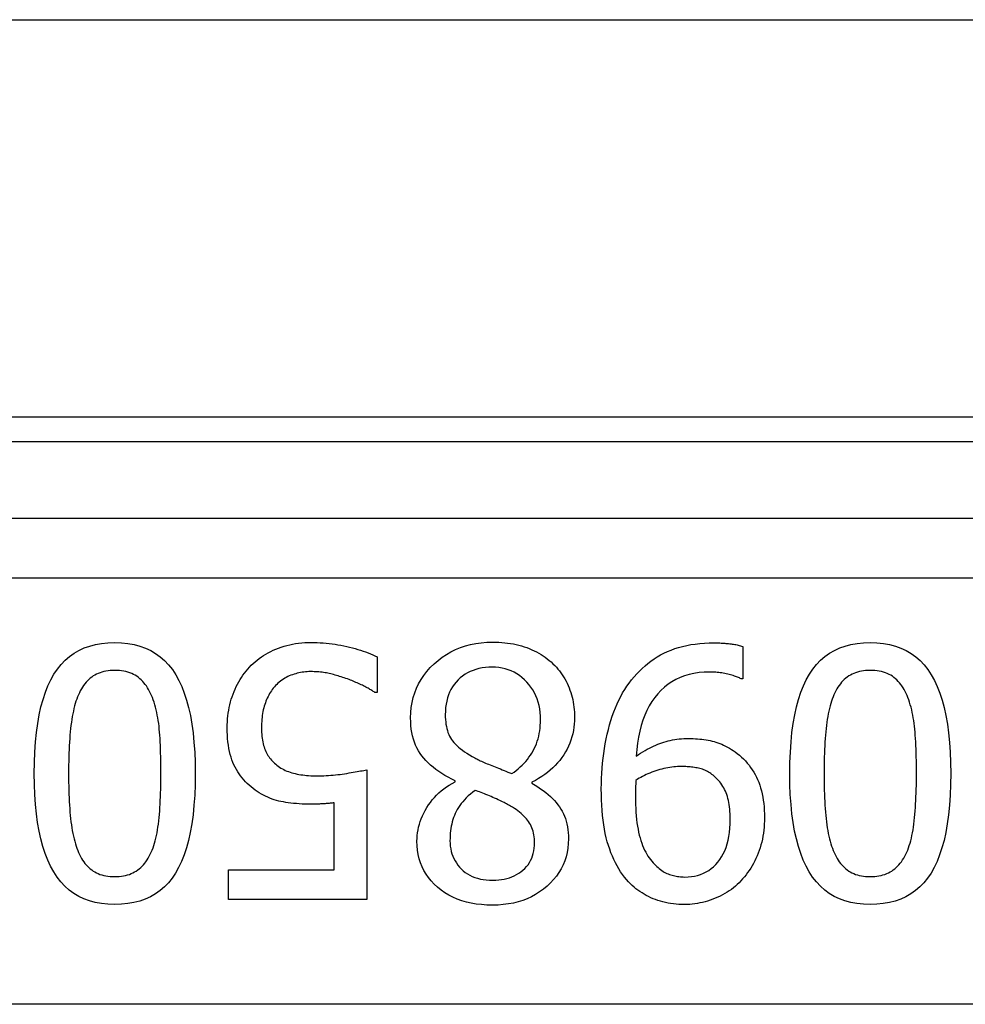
# Model space of a CAD drawing. Header units: inches. Extents: x 12 to 399, y 35 to 190.
# Tile 115 of 256: x 74.715 to 75.159, y 96.77 to 97.232. Entities that reach past the tile are written whole.
import ezdxf

# ---------------------------------------------------------------- set-up
doc = ezdxf.new("R2010")
doc.units = ezdxf.units.IN
doc.header["$MEASUREMENT"] = 0
doc.layers.add('Visible Edges(ANSI)', color=7, linetype='Continuous', lineweight=25)
doc.layers.add('Visible Tangent Edges(ANSI)', color=7, linetype='Continuous', lineweight=25)

msp = doc.modelspace()

# ---------------------------------------------------------------- linework, layer by layer
at = {"layer": 'Visible Edges(ANSI)'}
for p, q in [((55.09182, 97.2322), (95.02782, 97.2322)), ((76.03377, 97.04571), (74.08587, 97.04571)), ((75.05422, 96.93811), (75.05422, 96.92289)), ((74.8827, 96.93323), (74.8827, 96.91648)), ((75.05422, 96.92289), (75.05345, 96.92289)), ((74.8827, 96.91648), (74.88155, 96.91648)), ((74.87782, 96.8802), (74.87782, 96.81933)), ((74.91936, 96.87455), (74.91936, 96.87503)), ((74.95535, 96.87436), (74.95535, 96.87388)), ((74.8626, 96.83321), (74.8626, 96.8647)), ((74.81302, 96.81933), (74.81302, 96.83321)), ((74.81302, 96.83321), (74.8626, 96.83321)), ((74.87782, 96.81933), (74.81302, 96.81933))]:
    msp.add_line(p, q, dxfattribs=at)
at = {"layer": 'Visible Edges(ANSI)', "flags": 128}
for points in [[(74.72181, 96.87838), (74.72187, 96.88356), (74.72206, 96.88851), (74.72238, 96.89322), (74.72283, 96.89769), (74.72341, 96.90193), (74.72412, 96.90594), (74.72495, 96.90971), (74.72591, 96.91324), (74.727, 96.91655), (74.72822, 96.91961), (74.72957, 96.92244), (74.73104, 96.92504), (74.73265, 96.92742), (74.7344, 96.92959), (74.73629, 96.93155), (74.73831, 96.93331), (74.74048, 96.93486), (74.74278, 96.93621), (74.74522, 96.93734), (74.7478, 96.93827), (74.75052, 96.939), (74.75338, 96.93951), (74.75638, 96.93982), (74.75952, 96.93993)], [(74.75952, 96.93993), (74.7627, 96.93982), (74.76574, 96.9395), (74.76863, 96.93898), (74.77138, 96.93824), (74.77399, 96.93729), (74.77645, 96.93613), (74.77876, 96.93476), (74.78094, 96.93318), (74.78296, 96.93139), (74.78485, 96.92939), (74.78659, 96.92718), (74.78818, 96.92476), (74.78964, 96.92212), (74.79098, 96.91926), (74.79218, 96.91617), (74.79326, 96.91287), (74.79421, 96.90935), (74.79504, 96.9056), (74.79574, 96.90163), (74.79631, 96.89745), (74.79675, 96.89304), (74.79707, 96.8884), (74.79726, 96.88355), (74.79732, 96.87848)], [(74.82278, 96.92834), (74.82363, 96.92922), (74.82451, 96.93007), (74.82542, 96.93088), (74.82637, 96.93167), (74.82736, 96.93242), (74.82837, 96.93314), (74.82942, 96.93383), (74.8305, 96.93449), (74.83162, 96.93512), (74.83277, 96.93572), (74.83396, 96.93628), (74.83518, 96.93682), (74.83643, 96.93731), (74.8377, 96.93777), (74.839, 96.93818), (74.84032, 96.93854), (74.84167, 96.93887), (74.84304, 96.93915), (74.84444, 96.93939), (74.84586, 96.93958), (74.8473, 96.93973), (74.84877, 96.93984), (74.85027, 96.9399), (74.85179, 96.93993)], [(74.85179, 96.93993), (74.85319, 96.93991), (74.85459, 96.93987), (74.85598, 96.93981), (74.85738, 96.93972), (74.85877, 96.9396), (74.86016, 96.93946), (74.86155, 96.93929), (74.86293, 96.9391), (74.86431, 96.93888), (74.86569, 96.93863), (74.86707, 96.93836), (74.86844, 96.93806), (74.8698, 96.93774), (74.87112, 96.93741), (74.87242, 96.93706), (74.87368, 96.93669), (74.87492, 96.93631), (74.87612, 96.93592), (74.87729, 96.93551), (74.87844, 96.93508), (74.87955, 96.93464), (74.88063, 96.93418), (74.88168, 96.93371), (74.8827, 96.93323)], [(74.8984, 96.90451), (74.89847, 96.907), (74.8987, 96.90942), (74.89909, 96.91177), (74.89962, 96.91405), (74.90031, 96.91627), (74.90115, 96.91841), (74.90214, 96.92049), (74.90329, 96.92251), (74.90459, 96.92445), (74.90604, 96.92633), (74.90765, 96.92814), (74.9094, 96.92988), (74.91128, 96.93151), (74.91322, 96.93301), (74.91525, 96.93436), (74.91735, 96.93557), (74.91952, 96.93663), (74.92178, 96.93756), (74.9241, 96.93834), (74.92651, 96.93898), (74.92898, 96.93948), (74.93154, 96.93983), (74.93417, 96.94005), (74.93687, 96.94012)], [(74.93687, 96.94012), (74.93833, 96.9401), (74.93977, 96.94004), (74.94118, 96.93995), (74.94257, 96.93983), (74.94394, 96.93966), (74.94528, 96.93946), (74.94661, 96.93922), (74.94791, 96.93895), (74.94919, 96.93864), (74.95045, 96.93829), (74.95169, 96.93791), (74.95291, 96.93749), (74.9541, 96.93703), (74.95526, 96.93655), (74.95638, 96.93603), (74.95748, 96.93548), (74.95855, 96.9349), (74.95959, 96.93429), (74.9606, 96.93365), (74.96158, 96.93298), (74.96253, 96.93227), (74.96345, 96.93154), (74.96434, 96.93077), (74.96521, 96.92997)], [(75.00091, 96.92088), (75.00206, 96.92238), (75.00325, 96.92382), (75.00448, 96.9252), (75.00575, 96.92652), (75.00705, 96.92778), (75.0084, 96.92898), (75.00978, 96.93012), (75.0112, 96.93119), (75.01266, 96.93221), (75.01416, 96.93317), (75.0157, 96.93407), (75.01727, 96.9349), (75.0189, 96.93567), (75.02059, 96.93638), (75.02233, 96.93702), (75.02414, 96.93759), (75.02601, 96.93809), (75.02795, 96.93853), (75.02994, 96.9389), (75.03199, 96.9392), (75.03411, 96.93943), (75.03628, 96.9396), (75.03852, 96.9397), (75.04082, 96.93973)], [(75.04082, 96.93973), (75.04135, 96.93973), (75.04188, 96.93973), (75.04243, 96.93971), (75.04297, 96.9397), (75.04353, 96.93968), (75.04409, 96.93965), (75.04465, 96.93962), (75.04522, 96.93959), (75.0458, 96.93955), (75.04638, 96.9395), (75.04697, 96.93945), (75.04757, 96.9394), (75.04816, 96.93934), (75.04875, 96.93927), (75.04933, 96.93919), (75.0499, 96.93911), (75.05047, 96.93901), (75.05102, 96.93891), (75.05157, 96.9388), (75.05212, 96.93868), (75.05265, 96.93855), (75.05318, 96.93841), (75.0537, 96.93826), (75.05422, 96.93811)], [(75.07633, 96.87838), (75.07639, 96.88356), (75.07659, 96.88851), (75.07691, 96.89322), (75.07735, 96.89769), (75.07793, 96.90193), (75.07864, 96.90594), (75.07947, 96.90971), (75.08043, 96.91324), (75.08152, 96.91655), (75.08274, 96.91961), (75.08409, 96.92244), (75.08556, 96.92504), (75.08717, 96.92742), (75.08892, 96.92959), (75.09081, 96.93155), (75.09283, 96.93331), (75.095, 96.93486), (75.0973, 96.93621), (75.09974, 96.93734), (75.10233, 96.93827), (75.10505, 96.939), (75.1079, 96.93951), (75.1109, 96.93982), (75.11404, 96.93993)], [(75.11404, 96.93993), (75.11722, 96.93982), (75.12026, 96.9395), (75.12315, 96.93898), (75.1259, 96.93824), (75.12851, 96.93729), (75.13097, 96.93613), (75.13329, 96.93476), (75.13546, 96.93318), (75.13749, 96.93139), (75.13937, 96.92939), (75.14111, 96.92718), (75.14271, 96.92476), (75.14417, 96.92212), (75.1455, 96.91926), (75.1467, 96.91617), (75.14778, 96.91287), (75.14874, 96.90935), (75.14956, 96.9056), (75.15026, 96.90163), (75.15083, 96.89745), (75.15127, 96.89304), (75.15159, 96.8884), (75.15178, 96.88355), (75.15185, 96.87848)], [(74.81235, 96.89992), (74.81237, 96.90133), (74.81243, 96.90272), (74.81252, 96.9041), (74.81265, 96.90546), (74.81282, 96.9068), (74.81303, 96.90813), (74.81328, 96.90943), (74.81356, 96.91072), (74.81389, 96.912), (74.81425, 96.91325), (74.81464, 96.91449), (74.81508, 96.91571), (74.81555, 96.91691), (74.81605, 96.91808), (74.81658, 96.91923), (74.81715, 96.92035), (74.81774, 96.92144), (74.81837, 96.92251), (74.81903, 96.92355), (74.81972, 96.92456), (74.82044, 96.92555), (74.82119, 96.92651), (74.82197, 96.92744), (74.82278, 96.92834)], [(74.93668, 96.92834), (74.93505, 96.9283), (74.93347, 96.92818), (74.93195, 96.92797), (74.93048, 96.92768), (74.92907, 96.92731), (74.92771, 96.92685), (74.9264, 96.92631), (74.92515, 96.92569), (74.92396, 96.92498), (74.92282, 96.92419), (74.92173, 96.92332), (74.9207, 96.92236), (74.91974, 96.92134), (74.91886, 96.92025), (74.91806, 96.9191), (74.91735, 96.91789), (74.91672, 96.91662), (74.91618, 96.91529), (74.91572, 96.9139), (74.91534, 96.91245), (74.91505, 96.91094), (74.91484, 96.90937), (74.91471, 96.90774), (74.91467, 96.90604)], [(74.95937, 96.90365), (74.95932, 96.90541), (74.95919, 96.90712), (74.95896, 96.90878), (74.95865, 96.91038), (74.95825, 96.91194), (74.95775, 96.91344), (74.95717, 96.91489), (74.9565, 96.91628), (74.95573, 96.91763), (74.95488, 96.91893), (74.95394, 96.92017), (74.95291, 96.92136), (74.95181, 96.92247), (74.95066, 96.92349), (74.94947, 96.92441), (74.94823, 96.92524), (74.94695, 96.92597), (74.94562, 96.9266), (74.94425, 96.92713), (74.94282, 96.92757), (74.94136, 96.92791), (74.93985, 96.92815), (74.93829, 96.9283), (74.93668, 96.92834)], [(74.96521, 96.92997), (74.96602, 96.92916), (74.9668, 96.92833), (74.96754, 96.92747), (74.96826, 96.92659), (74.96894, 96.92568), (74.96958, 96.92476), (74.9702, 96.9238), (74.97078, 96.92283), (74.97132, 96.92182), (74.97184, 96.9208), (74.97232, 96.91975), (74.97277, 96.91868), (74.97318, 96.91759), (74.97356, 96.91648), (74.9739, 96.91537), (74.9742, 96.91424), (74.97447, 96.9131), (74.9747, 96.91195), (74.9749, 96.91079), (74.97506, 96.90962), (74.97519, 96.90843), (74.97528, 96.90723), (74.97533, 96.90602), (74.97535, 96.9048)], [(74.75952, 96.92681), (74.75845, 96.92679), (74.75741, 96.92673), (74.7564, 96.92662), (74.75543, 96.92647), (74.75448, 96.92627), (74.75357, 96.92604), (74.75269, 96.92575), (74.75184, 96.92543), (74.75102, 96.92506), (74.75023, 96.92465), (74.74948, 96.9242), (74.74875, 96.9237), (74.74805, 96.92316), (74.74738, 96.92258), (74.74674, 96.92195), (74.74612, 96.92128), (74.74552, 96.92057), (74.74496, 96.91981), (74.74442, 96.91902), (74.7439, 96.91817), (74.74341, 96.91729), (74.74295, 96.91636), (74.74251, 96.91539), (74.7421, 96.91437)], [(74.77722, 96.91408), (74.77683, 96.91508), (74.7764, 96.91605), (74.77595, 96.91697), (74.77547, 96.91785), (74.77497, 96.9187), (74.77444, 96.9195), (74.77388, 96.92027), (74.77329, 96.921), (74.77267, 96.92168), (74.77203, 96.92233), (74.77136, 96.92294), (74.77067, 96.92351), (74.76994, 96.92404), (74.76918, 96.92452), (74.76837, 96.92496), (74.76754, 96.92535), (74.76666, 96.92569), (74.76575, 96.92599), (74.7648, 96.92624), (74.76382, 96.92645), (74.7628, 96.92661), (74.76174, 96.92672), (74.76065, 96.92679), (74.75952, 96.92681)], [(74.8515, 96.92624), (74.8507, 96.92623), (74.84991, 96.92619), (74.84912, 96.92613), (74.84834, 96.92605), (74.84756, 96.92594), (74.84678, 96.92581), (74.84601, 96.92565), (74.84524, 96.92547), (74.84448, 96.92527), (74.84372, 96.92504), (74.84297, 96.92479), (74.84221, 96.92452), (74.84147, 96.92422), (74.84075, 96.92389), (74.84004, 96.92353), (74.83935, 96.92314), (74.83868, 96.92273), (74.83803, 96.92229), (74.83739, 96.92182), (74.83677, 96.92133), (74.83617, 96.9208), (74.83558, 96.92025), (74.83501, 96.91967), (74.83446, 96.91906)], [(74.86882, 96.92279), (74.86805, 96.92306), (74.86728, 96.92332), (74.86653, 96.92356), (74.86579, 96.9238), (74.86505, 96.92402), (74.86434, 96.92424), (74.86363, 96.92445), (74.86293, 96.92464), (74.86224, 96.92483), (74.86157, 96.92501), (74.86091, 96.92517), (74.86026, 96.92533), (74.8596, 96.92548), (74.85894, 96.92561), (74.85825, 96.92573), (74.85756, 96.92584), (74.85685, 96.92593), (74.85613, 96.92601), (74.85539, 96.92608), (74.85464, 96.92614), (74.85388, 96.92618), (74.8531, 96.92621), (74.8523, 96.92623), (74.8515, 96.92624)], [(74.88155, 96.91648), (74.88124, 96.9167), (74.8809, 96.91693), (74.88054, 96.91717), (74.88016, 96.91741), (74.87976, 96.91766), (74.87934, 96.91791), (74.87889, 96.91817), (74.87843, 96.91843), (74.87794, 96.9187), (74.87742, 96.91898), (74.87689, 96.91925), (74.87634, 96.91954), (74.87576, 96.91983), (74.87518, 96.92011), (74.87459, 96.92039), (74.87399, 96.92067), (74.87338, 96.92094), (74.87276, 96.92121), (74.87213, 96.92148), (74.87149, 96.92175), (74.87083, 96.92202), (74.87017, 96.92228), (74.8695, 96.92254), (74.86882, 96.92279)], [(75.03871, 96.92605), (75.03618, 96.92598), (75.03373, 96.92576), (75.03138, 96.92541), (75.02912, 96.92491), (75.02695, 96.92427), (75.02487, 96.92349), (75.02289, 96.92256), (75.021, 96.9215), (75.0192, 96.92029), (75.01749, 96.91894), (75.01588, 96.91744), (75.01435, 96.91581), (75.01293, 96.91404), (75.01161, 96.91215), (75.0104, 96.91014), (75.0093, 96.90801), (75.0083, 96.90576), (75.0074, 96.90339), (75.00661, 96.90089), (75.00593, 96.89828), (75.00535, 96.89555), (75.00488, 96.89269), (75.00452, 96.88971), (75.00426, 96.88661)], [(75.05345, 96.92289), (75.0531, 96.92308), (75.05272, 96.92327), (75.05231, 96.92345), (75.05187, 96.92364), (75.0514, 96.92382), (75.05089, 96.924), (75.05036, 96.92418), (75.04979, 96.92436), (75.0492, 96.92453), (75.04857, 96.9247), (75.04792, 96.92487), (75.04723, 96.92504), (75.04653, 96.9252), (75.04583, 96.92535), (75.04512, 96.92548), (75.04441, 96.9256), (75.04371, 96.92571), (75.043, 96.9258), (75.04229, 96.92587), (75.04157, 96.92594), (75.04086, 96.92598), (75.04015, 96.92602), (75.03943, 96.92604), (75.03871, 96.92605)], [(75.11404, 96.92681), (75.11297, 96.92679), (75.11193, 96.92673), (75.11093, 96.92662), (75.10995, 96.92647), (75.10901, 96.92627), (75.10809, 96.92604), (75.10721, 96.92575), (75.10636, 96.92543), (75.10554, 96.92506), (75.10475, 96.92465), (75.104, 96.9242), (75.10327, 96.9237), (75.10257, 96.92316), (75.1019, 96.92258), (75.10126, 96.92195), (75.10064, 96.92128), (75.10005, 96.92057), (75.09948, 96.91981), (75.09894, 96.91902), (75.09842, 96.91817), (75.09793, 96.91729), (75.09747, 96.91636), (75.09703, 96.91539), (75.09662, 96.91437)], [(75.13175, 96.91408), (75.13135, 96.91508), (75.13093, 96.91605), (75.13048, 96.91697), (75.13, 96.91785), (75.12949, 96.9187), (75.12896, 96.9195), (75.1284, 96.92027), (75.12781, 96.921), (75.1272, 96.92168), (75.12656, 96.92233), (75.12589, 96.92294), (75.12519, 96.92351), (75.12446, 96.92404), (75.1237, 96.92452), (75.1229, 96.92496), (75.12206, 96.92535), (75.12118, 96.92569), (75.12027, 96.92599), (75.11933, 96.92624), (75.11834, 96.92645), (75.11732, 96.92661), (75.11626, 96.92672), (75.11517, 96.92679), (75.11404, 96.92681)], [(74.83446, 96.91906), (74.83398, 96.91846), (74.83351, 96.91785), (74.83307, 96.91722), (74.83264, 96.91657), (74.83224, 96.91591), (74.83185, 96.91523), (74.83149, 96.91454), (74.83114, 96.91383), (74.83082, 96.9131), (74.83051, 96.91236), (74.83023, 96.9116), (74.82996, 96.91083), (74.82972, 96.91004), (74.82949, 96.90922), (74.82929, 96.90838), (74.82911, 96.90752), (74.82895, 96.90664), (74.82881, 96.90573), (74.8287, 96.9048), (74.8286, 96.90385), (74.82853, 96.90288), (74.82847, 96.90188), (74.82844, 96.90086), (74.82843, 96.89982)], [(74.98789, 96.8713), (74.98791, 96.87373), (74.98798, 96.87614), (74.9881, 96.87853), (74.98826, 96.88089), (74.98846, 96.88324), (74.98871, 96.88556), (74.98901, 96.88786), (74.98936, 96.89014), (74.98975, 96.8924), (74.99018, 96.89464), (74.99066, 96.89686), (74.99119, 96.89906), (74.99176, 96.90121), (74.99238, 96.90331), (74.99304, 96.90534), (74.99374, 96.90731), (74.99448, 96.90922), (74.99527, 96.91107), (74.9961, 96.91286), (74.99698, 96.91458), (74.99789, 96.91625), (74.99886, 96.91785), (74.99986, 96.9194), (75.00091, 96.92088)], [(74.7421, 96.91437), (74.74172, 96.91338), (74.74137, 96.91234), (74.74103, 96.91125), (74.74072, 96.91013), (74.74042, 96.90896), (74.74014, 96.90774), (74.73987, 96.90648), (74.73963, 96.90518), (74.73941, 96.90384), (74.7392, 96.90245), (74.73901, 96.90101), (74.73884, 96.89954), (74.73869, 96.89801), (74.73855, 96.89645), (74.73842, 96.89484), (74.73831, 96.89319), (74.73821, 96.89149), (74.73813, 96.88975), (74.73805, 96.88796), (74.73799, 96.88614), (74.73795, 96.88426), (74.73791, 96.88235), (74.73789, 96.88039), (74.73789, 96.87838)], [(74.78124, 96.87848), (74.78124, 96.88052), (74.78122, 96.88251), (74.7812, 96.88444), (74.78116, 96.88632), (74.78111, 96.88813), (74.78105, 96.88989), (74.78098, 96.89159), (74.7809, 96.89324), (74.78081, 96.89483), (74.78071, 96.89636), (74.7806, 96.89783), (74.78048, 96.89925), (74.78034, 96.90062), (74.78018, 96.90197), (74.77999, 96.9033), (74.77978, 96.9046), (74.77954, 96.90587), (74.77928, 96.90712), (74.779, 96.90834), (74.77869, 96.90954), (74.77836, 96.91072), (74.77801, 96.91186), (74.77763, 96.91299), (74.77722, 96.91408)], [(75.09662, 96.91437), (75.09625, 96.91338), (75.09589, 96.91234), (75.09555, 96.91125), (75.09524, 96.91013), (75.09494, 96.90896), (75.09466, 96.90774), (75.0944, 96.90648), (75.09415, 96.90518), (75.09393, 96.90384), (75.09372, 96.90245), (75.09353, 96.90101), (75.09337, 96.89954), (75.09321, 96.89801), (75.09307, 96.89645), (75.09295, 96.89484), (75.09283, 96.89319), (75.09273, 96.89149), (75.09265, 96.88975), (75.09257, 96.88796), (75.09251, 96.88614), (75.09247, 96.88426), (75.09243, 96.88235), (75.09241, 96.88039), (75.09241, 96.87838)], [(75.13577, 96.87848), (75.13576, 96.88052), (75.13575, 96.88251), (75.13572, 96.88444), (75.13568, 96.88632), (75.13563, 96.88813), (75.13558, 96.88989), (75.13551, 96.89159), (75.13543, 96.89324), (75.13534, 96.89483), (75.13523, 96.89636), (75.13512, 96.89783), (75.135, 96.89925), (75.13486, 96.90062), (75.1347, 96.90197), (75.13451, 96.9033), (75.1343, 96.9046), (75.13406, 96.90587), (75.1338, 96.90712), (75.13352, 96.90834), (75.13321, 96.90954), (75.13288, 96.91072), (75.13253, 96.91186), (75.13215, 96.91299), (75.13175, 96.91408)], [(74.91936, 96.87503), (74.91767, 96.87584), (74.91605, 96.87669), (74.9145, 96.87756), (74.91303, 96.87846), (74.91162, 96.87939), (74.91028, 96.88034), (74.90901, 96.88133), (74.90781, 96.88235), (74.90668, 96.8834), (74.90562, 96.88447), (74.90463, 96.88558), (74.90371, 96.88671), (74.90286, 96.88789), (74.90209, 96.88912), (74.90139, 96.89041), (74.90076, 96.89175), (74.9002, 96.89315), (74.89973, 96.89461), (74.89932, 96.89612), (74.89899, 96.89768), (74.89873, 96.89931), (74.89854, 96.90099), (74.89843, 96.90272), (74.8984, 96.90451)], [(74.91467, 96.90604), (74.91469, 96.90485), (74.91475, 96.9037), (74.91485, 96.90259), (74.91499, 96.90152), (74.91517, 96.9005), (74.91539, 96.89951), (74.91565, 96.89857), (74.91594, 96.89766), (74.91628, 96.8968), (74.91666, 96.89598), (74.91708, 96.8952), (74.91754, 96.89446), (74.91806, 96.89374), (74.91864, 96.89302), (74.9193, 96.8923), (74.92004, 96.89158), (74.92085, 96.89086), (74.92173, 96.89013), (74.92268, 96.8894), (74.92371, 96.88868), (74.92481, 96.88795), (74.92598, 96.88722), (74.92723, 96.88649), (74.92855, 96.88575)], [(74.97535, 96.9048), (74.97532, 96.90321), (74.97521, 96.90165), (74.97503, 96.90011), (74.97478, 96.89859), (74.97446, 96.89709), (74.97407, 96.89561), (74.97361, 96.89415), (74.97308, 96.89272), (74.97247, 96.8913), (74.97179, 96.88991), (74.97105, 96.88854), (74.97023, 96.88719), (74.96934, 96.88587), (74.96839, 96.8846), (74.96738, 96.88337), (74.9663, 96.88219), (74.96516, 96.88105), (74.96395, 96.87996), (74.96268, 96.87892), (74.96134, 96.87791), (74.95994, 96.87696), (74.95847, 96.87605), (74.95694, 96.87518), (74.95535, 96.87436)], [(74.82451, 96.8714), (74.82355, 96.87215), (74.82263, 96.87293), (74.82175, 96.87374), (74.82091, 96.87459), (74.82011, 96.87546), (74.81934, 96.87637), (74.81861, 96.87731), (74.81791, 96.87829), (74.81726, 96.87929), (74.81664, 96.88033), (74.81605, 96.8814), (74.81551, 96.8825), (74.81501, 96.88364), (74.81454, 96.88484), (74.81413, 96.8861), (74.81375, 96.88741), (74.81343, 96.88878), (74.81314, 96.8902), (74.8129, 96.89168), (74.8127, 96.89322), (74.81255, 96.89481), (74.81244, 96.89646), (74.81237, 96.89816), (74.81235, 96.89992)], [(74.82843, 96.89982), (74.82844, 96.89879), (74.82848, 96.89778), (74.82854, 96.89681), (74.82862, 96.89587), (74.82873, 96.89496), (74.82886, 96.89408), (74.82902, 96.89323), (74.8292, 96.89242), (74.8294, 96.89164), (74.82963, 96.89089), (74.82988, 96.89017), (74.83015, 96.88949), (74.83045, 96.88882), (74.83077, 96.88818), (74.83111, 96.88756), (74.83147, 96.88695), (74.83186, 96.88637), (74.83226, 96.8858), (74.83268, 96.88525), (74.83313, 96.88472), (74.8336, 96.88421), (74.83409, 96.88372), (74.8346, 96.88324), (74.83513, 96.88279)], [(74.94587, 96.87838), (74.94694, 96.87911), (74.94796, 96.87988), (74.94894, 96.88067), (74.94988, 96.88149), (74.95077, 96.88234), (74.95163, 96.88322), (74.95244, 96.88412), (74.95321, 96.88506), (74.95394, 96.88603), (74.95462, 96.88702), (74.95527, 96.88805), (74.95587, 96.8891), (74.95643, 96.89018), (74.95694, 96.89129), (74.9574, 96.89242), (74.95781, 96.89357), (74.95818, 96.89475), (74.95849, 96.89595), (74.95876, 96.89717), (74.95898, 96.89842), (74.95915, 96.89969), (74.95927, 96.90099), (74.95934, 96.90231), (74.95937, 96.90365)], [(75.00426, 96.88661), (75.00531, 96.88732), (75.00635, 96.88798), (75.00738, 96.88862), (75.0084, 96.88922), (75.00942, 96.8898), (75.01043, 96.89033), (75.01143, 96.89084), (75.01242, 96.89131), (75.01341, 96.89176), (75.01439, 96.89216), (75.01536, 96.89254), (75.01632, 96.89288), (75.01728, 96.8932), (75.01826, 96.89348), (75.01925, 96.89374), (75.02026, 96.89397), (75.02128, 96.89418), (75.02232, 96.89435), (75.02337, 96.8945), (75.02444, 96.89463), (75.02552, 96.89472), (75.02662, 96.89479), (75.02773, 96.89483), (75.02885, 96.89485)], [(75.02885, 96.89485), (75.02993, 96.89484), (75.03099, 96.89481), (75.03204, 96.89476), (75.03307, 96.89469), (75.03409, 96.8946), (75.03509, 96.89449), (75.03607, 96.89436), (75.03704, 96.89421), (75.038, 96.89404), (75.03894, 96.89385), (75.03986, 96.89364), (75.04077, 96.89341), (75.04167, 96.89315), (75.04257, 96.89286), (75.04348, 96.89252), (75.04438, 96.89215), (75.04529, 96.89175), (75.04619, 96.8913), (75.0471, 96.89082), (75.048, 96.8903), (75.04891, 96.88975), (75.04982, 96.88916), (75.05073, 96.88853), (75.05163, 96.88786)], [(74.92855, 96.88575), (74.92901, 96.8855), (74.92949, 96.88524), (74.93, 96.88497), (74.93054, 96.8847), (74.9311, 96.88443), (74.93168, 96.88416), (74.93229, 96.88388), (74.93293, 96.8836), (74.93359, 96.88332), (74.93428, 96.88303), (74.93499, 96.88274), (74.93573, 96.88245), (74.93648, 96.88215), (74.93726, 96.88185), (74.93805, 96.88153), (74.93885, 96.88121), (74.93967, 96.88088), (74.94051, 96.88055), (74.94136, 96.88021), (74.94223, 96.87986), (74.94312, 96.8795), (74.94402, 96.87913), (74.94494, 96.87876), (74.94587, 96.87838)], [(75.05163, 96.88786), (75.05267, 96.88703), (75.05366, 96.88616), (75.0546, 96.88526), (75.05551, 96.88432), (75.05637, 96.88335), (75.05719, 96.88234), (75.05796, 96.8813), (75.0587, 96.88022), (75.05939, 96.87911), (75.06004, 96.87796), (75.06064, 96.87678), (75.06121, 96.87556), (75.06173, 96.8743), (75.0622, 96.873), (75.06263, 96.87166), (75.06301, 96.87028), (75.06335, 96.86885), (75.06365, 96.86739), (75.0639, 96.86588), (75.0641, 96.86433), (75.06426, 96.86274), (75.06437, 96.8611), (75.06444, 96.85943), (75.06446, 96.85771)], [(74.83513, 96.88279), (74.8357, 96.8823), (74.83629, 96.88184), (74.83691, 96.88141), (74.83754, 96.881), (74.83821, 96.88061), (74.83889, 96.88025), (74.83959, 96.87991), (74.84032, 96.87959), (74.84107, 96.8793), (74.84184, 96.87904), (74.84264, 96.87879), (74.84346, 96.87857), (74.84429, 96.87838), (74.84515, 96.87819), (74.84601, 96.87803), (74.84689, 96.87788), (74.84779, 96.87775), (74.8487, 96.87764), (74.84962, 96.87755), (74.85056, 96.87747), (74.85152, 96.87741), (74.85248, 96.87736), (74.85347, 96.87734), (74.85446, 96.87733)], [(75.02531, 96.88173), (75.02446, 96.88172), (75.0236, 96.88168), (75.02273, 96.88162), (75.02185, 96.88154), (75.02095, 96.88143), (75.02005, 96.88129), (75.01913, 96.88113), (75.01821, 96.88095), (75.01727, 96.88074), (75.01633, 96.8805), (75.01537, 96.88024), (75.0144, 96.87996), (75.01344, 96.87966), (75.0125, 96.87934), (75.01157, 96.879), (75.01067, 96.87865), (75.00979, 96.87828), (75.00892, 96.87789), (75.00808, 96.87749), (75.00726, 96.87707), (75.00645, 96.87663), (75.00567, 96.87618), (75.0049, 96.87571), (75.00416, 96.87522)], [(75.04034, 96.87762), (75.03982, 96.87802), (75.0393, 96.8784), (75.03876, 96.87876), (75.03822, 96.87909), (75.03766, 96.8794), (75.0371, 96.87969), (75.03652, 96.87995), (75.03594, 96.88019), (75.03534, 96.88041), (75.03474, 96.8806), (75.03412, 96.88077), (75.0335, 96.88092), (75.03286, 96.88105), (75.03222, 96.88117), (75.03157, 96.88127), (75.03091, 96.88137), (75.03024, 96.88146), (75.02956, 96.88153), (75.02887, 96.88159), (75.02818, 96.88164), (75.02748, 96.88168), (75.02676, 96.88171), (75.02604, 96.88173), (75.02531, 96.88173)], [(74.75952, 96.81693), (74.75635, 96.81704), (74.75333, 96.81736), (74.75045, 96.81789), (74.74771, 96.81864), (74.74511, 96.81959), (74.74266, 96.82076), (74.74035, 96.82215), (74.73818, 96.82374), (74.73616, 96.82555), (74.73428, 96.82757), (74.73254, 96.8298), (74.73095, 96.83225), (74.72949, 96.83491), (74.72815, 96.83778), (74.72695, 96.84087), (74.72587, 96.84418), (74.72492, 96.8477), (74.72409, 96.85144), (74.72339, 96.85539), (74.72282, 96.85956), (74.72238, 96.86394), (74.72206, 96.86854), (74.72187, 96.87335), (74.72181, 96.87838)], [(74.73789, 96.87838), (74.73789, 96.87638), (74.73791, 96.87442), (74.73795, 96.87251), (74.73799, 96.87064), (74.73805, 96.86881), (74.73813, 96.86703), (74.73821, 96.86529), (74.73831, 96.8636), (74.73842, 96.86195), (74.73855, 96.86035), (74.73869, 96.85879), (74.73884, 96.85728), (74.73901, 96.85581), (74.7392, 96.85438), (74.73941, 96.85299), (74.73964, 96.85164), (74.73989, 96.85033), (74.74016, 96.84906), (74.74045, 96.84783), (74.74076, 96.84664), (74.74109, 96.8455), (74.74144, 96.84439), (74.7418, 96.84332), (74.74219, 96.8423)], [(74.79732, 96.87848), (74.79726, 96.87327), (74.79707, 96.8683), (74.79675, 96.86357), (74.7963, 96.85908), (74.79572, 96.85482), (74.79502, 96.85081), (74.79418, 96.84703), (74.79322, 96.84349), (74.79213, 96.84019), (74.79091, 96.83713), (74.78956, 96.83431), (74.78809, 96.83172), (74.78648, 96.82936), (74.78473, 96.8272), (74.78284, 96.82525), (74.78081, 96.82351), (74.77864, 96.82197), (74.77633, 96.82063), (74.77388, 96.8195), (74.77128, 96.81858), (74.76855, 96.81786), (74.76568, 96.81735), (74.76267, 96.81704), (74.75952, 96.81693)], [(74.77713, 96.84249), (74.77752, 96.84352), (74.77788, 96.84459), (74.77823, 96.8457), (74.77855, 96.84686), (74.77886, 96.84806), (74.77914, 96.84931), (74.7794, 96.8506), (74.77964, 96.85193), (74.77986, 96.85331), (74.78005, 96.85473), (74.78023, 96.8562), (74.78038, 96.85771), (74.78052, 96.85926), (74.78065, 96.86084), (74.78076, 96.86245), (74.78086, 96.8641), (74.78095, 96.86578), (74.78103, 96.8675), (74.78109, 96.86924), (74.78115, 96.87102), (74.78119, 96.87284), (74.78122, 96.87468), (74.78124, 96.87656), (74.78124, 96.87848)], [(74.85446, 96.87733), (74.85555, 96.87734), (74.85663, 96.87736), (74.85772, 96.87739), (74.8588, 96.87744), (74.85988, 96.8775), (74.86096, 96.87758), (74.86204, 96.87767), (74.86312, 96.87778), (74.8642, 96.87789), (74.86528, 96.87803), (74.86636, 96.87817), (74.86743, 96.87833), (74.86849, 96.8785), (74.86952, 96.87867), (74.87051, 96.87883), (74.87146, 96.87899), (74.87238, 96.87915), (74.87326, 96.8793), (74.87411, 96.87946), (74.87492, 96.87961), (74.8757, 96.87976), (74.87644, 96.87991), (74.87715, 96.88006), (74.87782, 96.8802)], [(75.04838, 96.85704), (75.04837, 96.85826), (75.04833, 96.85945), (75.04826, 96.86061), (75.04817, 96.86172), (75.04805, 96.8628), (75.0479, 96.86385), (75.04773, 96.86485), (75.04753, 96.86582), (75.0473, 96.86676), (75.04705, 96.86765), (75.04677, 96.86851), (75.04647, 96.86934), (75.04613, 96.87013), (75.04576, 96.87091), (75.04537, 96.87167), (75.04493, 96.87241), (75.04447, 96.87312), (75.04398, 96.87382), (75.04345, 96.8745), (75.04289, 96.87517), (75.0423, 96.87581), (75.04168, 96.87643), (75.04103, 96.87703), (75.04034, 96.87762)], [(75.11404, 96.81693), (75.11087, 96.81704), (75.10785, 96.81736), (75.10497, 96.81789), (75.10223, 96.81864), (75.09963, 96.81959), (75.09718, 96.82076), (75.09487, 96.82215), (75.09271, 96.82374), (75.09068, 96.82555), (75.0888, 96.82757), (75.08706, 96.8298), (75.08547, 96.83225), (75.08401, 96.83491), (75.08268, 96.83778), (75.08147, 96.84087), (75.08039, 96.84418), (75.07944, 96.8477), (75.07861, 96.85144), (75.07792, 96.85539), (75.07734, 96.85956), (75.0769, 96.86394), (75.07658, 96.86854), (75.07639, 96.87335), (75.07633, 96.87838)], [(75.09241, 96.87838), (75.09241, 96.87638), (75.09243, 96.87442), (75.09247, 96.87251), (75.09251, 96.87064), (75.09257, 96.86881), (75.09265, 96.86703), (75.09273, 96.86529), (75.09283, 96.8636), (75.09295, 96.86195), (75.09307, 96.86035), (75.09321, 96.85879), (75.09337, 96.85728), (75.09353, 96.85581), (75.09372, 96.85438), (75.09393, 96.85299), (75.09416, 96.85164), (75.09441, 96.85033), (75.09468, 96.84906), (75.09497, 96.84783), (75.09528, 96.84664), (75.09561, 96.8455), (75.09596, 96.84439), (75.09633, 96.84332), (75.09672, 96.8423)], [(75.15185, 96.87848), (75.15178, 96.87327), (75.15159, 96.8683), (75.15127, 96.86357), (75.15082, 96.85908), (75.15024, 96.85482), (75.14954, 96.85081), (75.1487, 96.84703), (75.14774, 96.84349), (75.14665, 96.84019), (75.14543, 96.83713), (75.14409, 96.83431), (75.14261, 96.83172), (75.141, 96.82936), (75.13925, 96.8272), (75.13736, 96.82525), (75.13533, 96.82351), (75.13316, 96.82197), (75.13085, 96.82063), (75.1284, 96.8195), (75.12581, 96.81858), (75.12308, 96.81786), (75.1202, 96.81735), (75.11719, 96.81704), (75.11404, 96.81693)], [(75.13165, 96.84249), (75.13204, 96.84352), (75.13241, 96.84459), (75.13275, 96.8457), (75.13308, 96.84686), (75.13338, 96.84806), (75.13366, 96.84931), (75.13392, 96.8506), (75.13416, 96.85193), (75.13438, 96.85331), (75.13458, 96.85473), (75.13475, 96.8562), (75.13491, 96.85771), (75.13504, 96.85926), (75.13517, 96.86084), (75.13528, 96.86245), (75.13538, 96.8641), (75.13547, 96.86578), (75.13555, 96.8675), (75.13562, 96.86924), (75.13567, 96.87102), (75.13571, 96.87284), (75.13574, 96.87468), (75.13576, 96.87656), (75.13577, 96.87848)], [(74.90136, 96.8467), (74.9014, 96.84802), (74.90149, 96.84934), (74.90165, 96.85066), (74.90188, 96.85198), (74.90217, 96.85329), (74.90253, 96.8546), (74.90294, 96.8559), (74.90343, 96.85721), (74.90398, 96.85851), (74.90459, 96.85981), (74.90527, 96.8611), (74.90601, 96.8624), (74.90681, 96.86367), (74.90767, 96.86489), (74.90858, 96.86607), (74.90955, 96.86719), (74.91058, 96.86828), (74.91167, 96.86931), (74.91281, 96.8703), (74.914, 96.87125), (74.91526, 96.87214), (74.91657, 96.87299), (74.91794, 96.8738), (74.91936, 96.87455)], [(74.95535, 96.87388), (74.95677, 96.87303), (74.95813, 96.87217), (74.95942, 96.87129), (74.96065, 96.8704), (74.96182, 96.86949), (74.96293, 96.86857), (74.96398, 96.86764), (74.96496, 96.86669), (74.96588, 96.86574), (74.96674, 96.86476), (74.96753, 96.86378), (74.96827, 96.86278), (74.96894, 96.86176), (74.96955, 96.86069), (74.97011, 96.85958), (74.97061, 96.85843), (74.97105, 96.85724), (74.97143, 96.85601), (74.97175, 96.85474), (74.97201, 96.85342), (74.97222, 96.85207), (74.97236, 96.85067), (74.97245, 96.84923), (74.97248, 96.84775)], [(75.00416, 96.87522), (75.00414, 96.87503), (75.00413, 96.87482), (75.00411, 96.8746), (75.0041, 96.87437), (75.00408, 96.87413), (75.00406, 96.87387), (75.00405, 96.87361), (75.00403, 96.87333), (75.00402, 96.87304), (75.004, 96.87274), (75.00399, 96.87243), (75.00397, 96.87211), (75.00395, 96.87178), (75.00394, 96.87145), (75.00393, 96.87111), (75.00392, 96.87076), (75.00391, 96.8704), (75.0039, 96.87004), (75.00389, 96.86968), (75.00388, 96.86931), (75.00388, 96.86893), (75.00388, 96.86854), (75.00387, 96.86815), (75.00387, 96.86776)], [(74.85188, 96.86403), (74.85038, 96.86404), (74.84893, 96.86407), (74.84751, 96.86412), (74.84613, 96.86419), (74.84479, 96.86428), (74.84349, 96.8644), (74.84223, 96.86453), (74.84101, 96.86468), (74.83983, 96.86486), (74.83869, 96.86506), (74.83758, 96.86527), (74.83652, 96.86551), (74.83548, 96.86578), (74.83444, 96.86608), (74.83342, 96.86643), (74.8324, 96.86682), (74.83139, 96.86725), (74.83038, 96.86772), (74.82938, 96.86823), (74.82839, 96.86878), (74.82741, 96.86938), (74.82644, 96.87001), (74.82547, 96.87068), (74.82451, 96.8714)], [(74.92864, 96.87053), (74.92753, 96.86965), (74.92647, 96.86877), (74.92548, 96.86788), (74.92454, 96.86699), (74.92367, 96.86609), (74.92286, 96.86519), (74.92212, 96.86428), (74.92143, 96.86337), (74.92081, 96.86245), (74.92025, 96.86153), (74.91975, 96.8606), (74.91931, 96.85967), (74.91892, 96.85873), (74.91856, 96.85776), (74.91824, 96.85677), (74.91795, 96.85576), (74.9177, 96.85473), (74.91748, 96.85368), (74.91729, 96.8526), (74.91714, 96.8515), (74.91702, 96.85038), (74.91694, 96.84924), (74.91689, 96.84808), (74.91687, 96.84689)], [(74.9453, 96.86316), (74.94488, 96.86339), (74.94442, 96.86364), (74.94393, 96.8639), (74.9434, 96.86417), (74.94284, 96.86446), (74.94223, 96.86476), (74.94159, 96.86507), (74.94092, 96.8654), (74.9402, 96.86574), (74.93945, 96.8661), (74.93866, 96.86647), (74.93783, 96.86685), (74.93699, 96.86723), (74.93617, 96.8676), (74.93535, 96.86796), (74.93456, 96.8683), (74.93377, 96.86863), (74.933, 96.86894), (74.93224, 96.86924), (74.93149, 96.86953), (74.93076, 96.8698), (74.93004, 96.87006), (74.92934, 96.8703), (74.92864, 96.87053)], [(75.00071, 96.82756), (74.99971, 96.82867), (74.99875, 96.82984), (74.99783, 96.83106), (74.99694, 96.83234), (74.99609, 96.83368), (74.99528, 96.83507), (74.99451, 96.83652), (74.99378, 96.83802), (74.99309, 96.83958), (74.99243, 96.8412), (74.99182, 96.84287), (74.99124, 96.8446), (74.9907, 96.84639), (74.99022, 96.84826), (74.98977, 96.85021), (74.98938, 96.85224), (74.98903, 96.85435), (74.98873, 96.85654), (74.98847, 96.8588), (74.98826, 96.86114), (74.9881, 96.86356), (74.98798, 96.86606), (74.98791, 96.86864), (74.98789, 96.8713)], [(75.00387, 96.86776), (75.00389, 96.86579), (75.00393, 96.86389), (75.00401, 96.86205), (75.00412, 96.86027), (75.00426, 96.85855), (75.00442, 96.85689), (75.00462, 96.8553), (75.00485, 96.85376), (75.00511, 96.85229), (75.0054, 96.85088), (75.00572, 96.84952), (75.00607, 96.84823), (75.00645, 96.847), (75.00686, 96.84581), (75.00728, 96.84467), (75.00773, 96.84357), (75.00821, 96.84253), (75.00871, 96.84153), (75.00923, 96.84058), (75.00978, 96.83968), (75.01035, 96.83883), (75.01094, 96.83802), (75.01156, 96.83727), (75.0122, 96.83656)], [(74.8626, 96.8647), (74.86212, 96.86463), (74.86165, 96.86457), (74.86117, 96.86452), (74.8607, 96.86447), (74.86022, 96.86442), (74.85975, 96.86437), (74.85928, 96.86433), (74.85881, 96.86429), (74.85835, 96.86426), (74.85788, 96.86422), (74.85742, 96.86419), (74.85695, 96.86417), (74.85649, 96.86415), (74.85604, 96.86413), (74.8556, 96.86411), (74.85516, 96.86409), (74.85472, 96.86407), (74.8543, 96.86406), (74.85388, 96.86405), (74.85347, 96.86404), (74.85306, 96.86403), (74.85266, 96.86403), (74.85227, 96.86403), (74.85188, 96.86403)], [(74.95659, 96.84594), (74.95657, 96.8469), (74.95651, 96.84783), (74.95641, 96.84874), (74.95628, 96.84963), (74.9561, 96.85049), (74.95589, 96.85133), (74.95563, 96.85214), (74.95534, 96.85293), (74.955, 96.8537), (74.95463, 96.85444), (74.95422, 96.85515), (74.95377, 96.85584), (74.95328, 96.85651), (74.95275, 96.85718), (74.95218, 96.85783), (74.95157, 96.85846), (74.95092, 96.85909), (74.95024, 96.85971), (74.94951, 96.86031), (74.94875, 96.8609), (74.94794, 96.86149), (74.9471, 96.86206), (74.94622, 96.86262), (74.9453, 96.86316)], [(75.02704, 96.82986), (75.02864, 96.8299), (75.03018, 96.83005), (75.03167, 96.83029), (75.0331, 96.83063), (75.03448, 96.83107), (75.03581, 96.8316), (75.03707, 96.83223), (75.03829, 96.83296), (75.03945, 96.83379), (75.04055, 96.83471), (75.0416, 96.83573), (75.04259, 96.83684), (75.04351, 96.83805), (75.04436, 96.83934), (75.04512, 96.84073), (75.04581, 96.84219), (75.04641, 96.84375), (75.04693, 96.84539), (75.04737, 96.84711), (75.04774, 96.84892), (75.04802, 96.85082), (75.04822, 96.85281), (75.04834, 96.85488), (75.04838, 96.85704)], [(75.06446, 96.85771), (75.06444, 96.8562), (75.06438, 96.85472), (75.06427, 96.85326), (75.06413, 96.85182), (75.06394, 96.8504), (75.06372, 96.849), (75.06345, 96.84762), (75.06314, 96.84627), (75.06279, 96.84493), (75.0624, 96.84362), (75.06197, 96.84233), (75.06149, 96.84105), (75.06098, 96.83981), (75.06044, 96.83859), (75.05987, 96.83741), (75.05927, 96.83625), (75.05864, 96.83512), (75.05798, 96.83402), (75.05728, 96.83295), (75.05656, 96.83191), (75.0558, 96.8309), (75.05502, 96.82991), (75.0542, 96.82896), (75.05336, 96.82804)], [(74.93687, 96.81665), (74.93424, 96.81671), (74.93169, 96.81688), (74.92923, 96.81717), (74.92686, 96.81758), (74.92458, 96.81811), (74.92239, 96.81875), (74.92028, 96.81951), (74.91826, 96.82039), (74.91633, 96.82139), (74.91449, 96.8225), (74.91274, 96.82372), (74.91108, 96.82507), (74.90953, 96.82651), (74.90811, 96.82801), (74.90683, 96.82958), (74.90568, 96.83122), (74.90467, 96.83292), (74.90379, 96.83469), (74.90305, 96.83653), (74.90244, 96.83843), (74.90197, 96.8404), (74.90163, 96.84243), (74.90143, 96.84453), (74.90136, 96.8467)], [(74.91687, 96.84689), (74.91691, 96.84559), (74.91702, 96.84432), (74.9172, 96.84309), (74.91746, 96.84189), (74.91779, 96.84073), (74.9182, 96.83961), (74.91868, 96.83852), (74.91923, 96.83747), (74.91986, 96.83646), (74.92056, 96.83548), (74.92133, 96.83454), (74.92218, 96.83364), (74.9231, 96.83279), (74.92407, 96.83201), (74.9251, 96.83131), (74.92619, 96.83069), (74.92733, 96.83013), (74.92854, 96.82965), (74.9298, 96.82925), (74.93112, 96.82891), (74.93249, 96.82866), (74.93393, 96.82847), (74.93542, 96.82836), (74.93697, 96.82832)], [(74.97248, 96.84775), (74.97241, 96.84557), (74.9722, 96.84344), (74.97185, 96.84138), (74.97136, 96.83937), (74.97073, 96.83743), (74.96997, 96.83555), (74.96906, 96.83373), (74.96801, 96.83197), (74.96683, 96.83027), (74.9655, 96.82864), (74.96403, 96.82706), (74.96243, 96.82555), (74.96072, 96.82413), (74.95893, 96.82283), (74.95706, 96.82165), (74.95512, 96.8206), (74.95311, 96.81968), (74.95102, 96.81887), (74.94885, 96.81819), (74.94661, 96.81764), (74.94429, 96.8172), (74.94189, 96.81689), (74.93942, 96.81671), (74.93687, 96.81665)], [(74.93697, 96.82832), (74.93838, 96.82836), (74.93975, 96.82846), (74.94108, 96.82862), (74.94237, 96.82885), (74.94361, 96.82915), (74.94481, 96.82951), (74.94596, 96.82994), (74.94707, 96.83043), (74.94814, 96.83099), (74.94917, 96.83161), (74.95015, 96.83231), (74.95109, 96.83306), (74.95197, 96.83388), (74.95277, 96.83474), (74.9535, 96.83564), (74.95415, 96.8366), (74.95472, 96.8376), (74.95522, 96.83865), (74.95564, 96.83975), (74.95598, 96.84089), (74.95625, 96.84208), (74.95644, 96.84332), (74.95655, 96.8446), (74.95659, 96.84594)], [(74.74219, 96.8423), (74.7426, 96.84131), (74.74304, 96.84037), (74.7435, 96.83947), (74.74399, 96.8386), (74.74449, 96.83778), (74.74503, 96.837), (74.74559, 96.83626), (74.74617, 96.83556), (74.74678, 96.8349), (74.74741, 96.83428), (74.74807, 96.8337), (74.74875, 96.83316), (74.74946, 96.83266), (74.75021, 96.83221), (74.75098, 96.8318), (74.7518, 96.83143), (74.75264, 96.83111), (74.75352, 96.83082), (74.75444, 96.83059), (74.75539, 96.83039), (74.75637, 96.83024), (74.75738, 96.83013), (74.75843, 96.83007), (74.75952, 96.83005)], [(74.75952, 96.83005), (74.7606, 96.83007), (74.76165, 96.83013), (74.76267, 96.83024), (74.76366, 96.83039), (74.76461, 96.83059), (74.76554, 96.83082), (74.76642, 96.83111), (74.76728, 96.83143), (74.7681, 96.8318), (74.7689, 96.83221), (74.76965, 96.83266), (74.77038, 96.83316), (74.77108, 96.8337), (74.77175, 96.83428), (74.7724, 96.83491), (74.77302, 96.83558), (74.77362, 96.83629), (74.7742, 96.83705), (74.77475, 96.83785), (74.77527, 96.83869), (74.77577, 96.83957), (74.77625, 96.8405), (74.7767, 96.84147), (74.77713, 96.84249)], [(75.09672, 96.8423), (75.09713, 96.84131), (75.09756, 96.84037), (75.09802, 96.83947), (75.09851, 96.8386), (75.09902, 96.83778), (75.09955, 96.837), (75.10011, 96.83626), (75.10069, 96.83556), (75.1013, 96.8349), (75.10193, 96.83428), (75.10259, 96.8337), (75.10327, 96.83316), (75.10398, 96.83266), (75.10473, 96.83221), (75.10551, 96.8318), (75.10632, 96.83143), (75.10717, 96.83111), (75.10805, 96.83082), (75.10896, 96.83059), (75.10991, 96.83039), (75.11089, 96.83024), (75.11191, 96.83013), (75.11296, 96.83007), (75.11404, 96.83005)], [(75.11404, 96.83005), (75.11512, 96.83007), (75.11618, 96.83013), (75.1172, 96.83024), (75.11818, 96.83039), (75.11914, 96.83059), (75.12006, 96.83082), (75.12095, 96.83111), (75.1218, 96.83143), (75.12263, 96.8318), (75.12342, 96.83221), (75.12418, 96.83266), (75.1249, 96.83316), (75.1256, 96.8337), (75.12627, 96.83428), (75.12692, 96.83491), (75.12755, 96.83558), (75.12814, 96.83629), (75.12872, 96.83705), (75.12927, 96.83785), (75.12979, 96.83869), (75.1303, 96.83957), (75.13077, 96.8405), (75.13122, 96.84147), (75.13165, 96.84249)], [(75.0122, 96.83656), (75.01278, 96.83593), (75.01335, 96.83535), (75.01393, 96.83479), (75.01451, 96.83427), (75.0151, 96.83378), (75.01568, 96.83333), (75.01627, 96.8329), (75.01686, 96.83251), (75.01745, 96.83216), (75.01804, 96.83184), (75.01864, 96.83155), (75.01924, 96.83129), (75.01984, 96.83106), (75.02045, 96.83085), (75.02107, 96.83066), (75.0217, 96.83049), (75.02233, 96.83034), (75.02298, 96.83021), (75.02363, 96.83011), (75.0243, 96.83002), (75.02497, 96.82995), (75.02565, 96.8299), (75.02634, 96.82987), (75.02704, 96.82986)], [(75.02694, 96.81693), (75.0256, 96.81695), (75.02427, 96.81701), (75.02297, 96.81711), (75.02169, 96.81724), (75.02043, 96.81741), (75.01919, 96.81762), (75.01797, 96.81786), (75.01677, 96.81815), (75.0156, 96.81847), (75.01444, 96.81883), (75.01331, 96.81923), (75.0122, 96.81966), (75.01111, 96.82013), (75.01005, 96.82064), (75.00901, 96.82118), (75.00799, 96.82175), (75.007, 96.82236), (75.00603, 96.823), (75.00508, 96.82368), (75.00416, 96.82438), (75.00326, 96.82513), (75.00239, 96.8259), (75.00154, 96.82671), (75.00071, 96.82756)], [(75.05336, 96.82804), (75.05253, 96.82718), (75.05167, 96.82635), (75.05078, 96.82555), (75.04985, 96.82479), (75.0489, 96.82406), (75.04791, 96.82336), (75.0469, 96.82269), (75.04585, 96.82206), (75.04477, 96.82146), (75.04366, 96.82089), (75.04252, 96.82036), (75.04135, 96.81985), (75.04016, 96.81939), (75.03896, 96.81896), (75.03777, 96.81858), (75.03658, 96.81823), (75.03538, 96.81793), (75.03418, 96.81766), (75.03298, 96.81744), (75.03177, 96.81726), (75.03057, 96.81712), (75.02936, 96.81702), (75.02815, 96.81695), (75.02694, 96.81693)]]:
    msp.add_lwpolyline(points, dxfattribs=at)
at = {"layer": 'Visible Tangent Edges(ANSI)'}
for p, q in [((74.1319, 97.03417), (75.98774, 97.03417)), ((75.80785, 96.99818), (74.31179, 96.99818)), ((74.31179, 96.97034), (75.80785, 96.97034)), ((75.80785, 96.77011), (74.31179, 96.77011))]:
    msp.add_line(p, q, dxfattribs=at)

doc.saveas('drawing.dxf')
